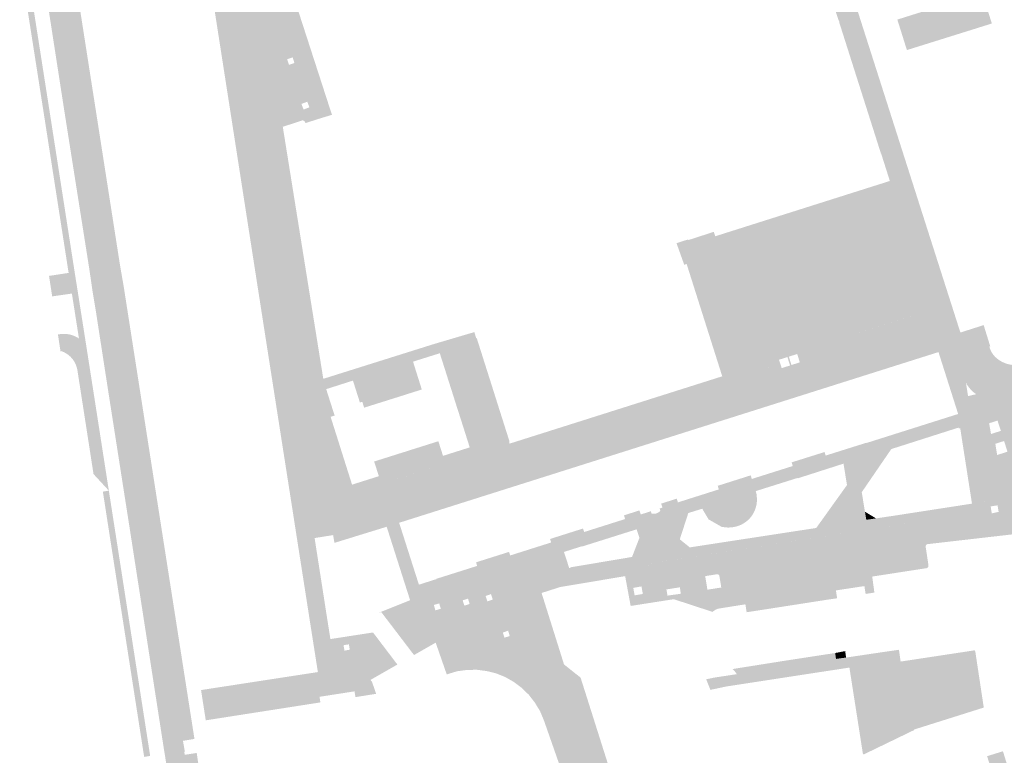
# Model space of a CAD drawing. Header units: inches. Extents: x 83221 to 84763, y 445855 to 447258.
# Tile 34 of 58: x 84102 to 84313, y 445998 to 446156. Entities that reach past the tile are written whole.
import ezdxf

# ---------------------------------------------------------------- set-up
doc = ezdxf.new("R2010")
doc.units = ezdxf.units.IN
doc.header["$MEASUREMENT"] = 0

msp = doc.modelspace()

# ---------------------------------------------------------------- hatches: boundary and pattern name
for points in [[(84270.85, 446184.18), (84290.15, 446122.79), (84290.17, 446122.7), (84290.18, 446122.61), (84290.18, 446122.52), (84290.17, 446122.43), (84290.16, 446122.34), (84290.13, 446122.25), (84290.1, 446122.17), (84290.07, 446122.09), (84290.02, 446122.01), (84289.97, 446121.94), (84289.91, 446121.87), (84289.85, 446121.8), (84289.78, 446121.74), (84289.71, 446121.69), (84289.63, 446121.65), (84289.55, 446121.61), (84288.14, 446121.16), (84286.32, 446126.9), (84286.28, 446126.89), (84277.36, 446154.96), (84277.4, 446154.96), (84277.29, 446155.33), (84277.25, 446155.32), (84276.57, 446157.37), (84275.59, 446160.51), (84276.47, 446160.79), (84276, 446162.24), (84275.13, 446161.96), (84272.15, 446171.47), (84272.89, 446171.71), (84272.39, 446173.15), (84271.69, 446172.93), (84268.62, 446182.74), (84269.31, 446182.95), (84268.97, 446184.09), (84268.26, 446183.87), (84265.37, 446193.12), (84266.19, 446193.38), (84265.84, 446194.51), (84265.01, 446194.25), (84262.21, 446203.19), (84263.01, 446203.44), (84262.56, 446204.89), (84261.75, 446204.64), (84258.87, 446213.85), (84259.66, 446214.1), (84259.3, 446215.23), (84258.51, 446214.98), (84256.97, 446219.85), (84254.62, 446225.92), (84255.23, 446225.93), (84255.83, 446225.87), (84256.42, 446225.77), (84257, 446225.6), (84257.52, 446225.41), (84258.02, 446225.16), (84258.49, 446224.88), (84258.95, 446224.56), (84259.37, 446224.19), (84259.76, 446223.8), (84260.11, 446223.37), (84260.43, 446222.91), (84260.86, 446221.91), (84260.87, 446221.86), (84260.88, 446221.81), (84260.88, 446221.76), (84260.87, 446221.72), (84260.86, 446221.67), (84260.85, 446221.62), (84260.84, 446221.58), (84260.82, 446221.53), (84260.79, 446221.49), (84260.76, 446221.45), (84260.73, 446221.42), (84260.7, 446221.38), (84260.66, 446221.35), (84260.62, 446221.33), (84260.58, 446221.3), (84260.54, 446221.28), (84260.21, 446221.22), (84259.71, 446221.06), (84259.68, 446221.05), (84259.64, 446221.03), (84259.61, 446221.02), (84259.57, 446220.99), (84259.54, 446220.97), (84259.51, 446220.94), (84259.49, 446220.91), (84259.46, 446220.88), (84259.44, 446220.85), (84259.42, 446220.82), (84259.41, 446220.78), (84259.4, 446220.74), (84259.39, 446220.7), (84259.38, 446220.66), (84259.38, 446220.62), (84259.38, 446220.59), (84259.39, 446220.55), (84259.4, 446220.51), (84259.41, 446220.47), (84259.42, 446220.43), (84268.01, 446193.28), (84270.85, 446184.18), (84270.85, 446184.18)], [(84260.86, 446221.91), (84269.97, 446192.88), (84272.27, 446185.67), (84292.43, 446122.54), (84290.44, 446121.9), (84290.15, 446122.79), (84270.85, 446184.18), (84268.01, 446193.28), (84259.42, 446220.43), (84259.41, 446220.47), (84259.4, 446220.51), (84259.39, 446220.55), (84259.38, 446220.59), (84259.38, 446220.62), (84259.38, 446220.66), (84259.39, 446220.7), (84259.4, 446220.74), (84259.41, 446220.78), (84259.42, 446220.82), (84259.44, 446220.85), (84259.46, 446220.88), (84259.49, 446220.91), (84259.51, 446220.94), (84259.54, 446220.97), (84259.57, 446220.99), (84259.61, 446221.02), (84259.64, 446221.03), (84259.68, 446221.05), (84259.71, 446221.06), (84260.21, 446221.22), (84260.54, 446221.28), (84260.58, 446221.3), (84260.62, 446221.33), (84260.66, 446221.35), (84260.7, 446221.38), (84260.73, 446221.42), (84260.76, 446221.45), (84260.79, 446221.49), (84260.82, 446221.53), (84260.84, 446221.58), (84260.85, 446221.62), (84260.86, 446221.67), (84260.87, 446221.72), (84260.88, 446221.76), (84260.88, 446221.81), (84260.87, 446221.86), (84260.86, 446221.91), (84260.86, 446221.91)], [(84158.46, 446116.8), (84158.58, 446116.02), (84160.4, 446104.59), (84161.84, 446095.62), (84164.35, 446079.89), (84167.78, 446058.36), (84167.91, 446057.89), (84168.09, 446057.43), (84168.3, 446056.99), (84168.55, 446056.57), (84168.83, 446056.17), (84169.14, 446055.79), (84169.49, 446055.44), (84169.86, 446055.13), (84170.26, 446054.84), (84170.73, 446054.56), (84171.23, 446054.33), (84171.75, 446054.14), (84172.28, 446054), (84172.82, 446053.92), (84173.37, 446053.88), (84172.45, 446049.49), (84172.38, 446048.84), (84172.22, 446047.1), (84172.2, 446046.85), (84171.76, 446046.71), (84169.63, 446046.07), (84164.29, 446045.18), (84163.42, 446048.45), (84163, 446050), (84162.66, 446051.59), (84161.97, 446055.87), (84161.65, 446057.95), (84161.6, 446058.24), (84163.3, 446058.51), (84158.46, 446089.72), (84157.55, 446095.28), (84155.85, 446095.02), (84153.85, 446107.82), (84155.55, 446108.08), (84152.56, 446127.61), (84150.8, 446127.33), (84150.43, 446129.75), (84152.18, 446130.03), (84149.12, 446149.72), (84147.35, 446149.45), (84146.96, 446151.97), (84148.72, 446152.24), (84145.55, 446172.65), (84143.77, 446172.37), (84142.98, 446177.15), (84142.65, 446179.07), (84142.51, 446179.73), (84148.32, 446184.16), (84148.38, 446181.92), (84149.23, 446176.72), (84150.1, 446171.22), (84151.93, 446159.54), (84153.71, 446159.83), (84153.42, 446161.68), (84153.65, 446161.71), (84154.19, 446161.89), (84158.42, 446132.67), (84158.23, 446132.61), (84157.78, 446132.47), (84155.07, 446150.68), (84153.29, 446150.41), (84156.19, 446131.02), (84158.46, 446116.8), (84158.46, 446116.8)], [(84150.8, 446127.33), (84153.85, 446107.82), (84155.85, 446095.02), (84161.6, 446058.24), (84161.65, 446057.95), (84161.97, 446055.87), (84162.66, 446051.59), (84163, 446050), (84160.46, 446049.59), (84160.22, 446051.11), (84154.28, 446089.12), (84142.33, 446165.94), (84142.36, 446165.94), (84141.1, 446174.04), (84141.07, 446174.28), (84141.02, 446174.5), (84140.95, 446174.73), (84140.87, 446174.94), (84140.76, 446175.15), (84140.64, 446175.35), (84140.49, 446175.53), (84140.34, 446175.7), (84140.17, 446175.86), (84139.98, 446176), (84139.78, 446176.12), (84139.57, 446176.23), (84139.36, 446176.32), (84139.14, 446176.38), (84138.91, 446176.43), (84138.68, 446176.46), (84138.45, 446176.46), (84138.21, 446176.45), (84142.51, 446179.73), (84142.65, 446179.07), (84142.98, 446177.15), (84143.77, 446172.37), (84146.96, 446151.97), (84147.35, 446149.45), (84150.43, 446129.75), (84150.8, 446127.33), (84150.8, 446127.33)], [(84143.77, 446172.37), (84145.55, 446172.65), (84148.72, 446152.24), (84146.96, 446151.97), (84143.77, 446172.37), (84143.77, 446172.37)], [(84114.4, 446160.47), (84123.38, 446102.97), (84119.61, 446102.39), (84118.98, 446106.24), (84118.64, 446106.18), (84113.36, 446139.98), (84109.56, 446164.24), (84109.36, 446164.58), (84106.74, 446166.51), (84106.64, 446167.03), (84106.3, 446169.17), (84112.35, 446170.1), (84112.91, 446167.9), (84112.81, 446167.89), (84113.83, 446163.43), (84113.93, 446162.93), (84114.02, 446162.43), (84114.12, 446161.93), (84114.21, 446161.44), (84114.3, 446160.96), (84114.4, 446160.47), (84114.4, 446160.47)], [(84103.49, 446166.57), (84103.82, 446164.61), (84108.42, 446135.18), (84113.67, 446101.5), (84112.38, 446101.31), (84107.14, 446134.98), (84101.9, 446168.48), (84103.06, 446168.65), (84103.49, 446166.57), (84103.49, 446166.57)], [(84106.74, 446166.51), (84109.36, 446164.58), (84109.56, 446164.24), (84113.36, 446139.98), (84118.64, 446106.18), (84118.52, 446105.82), (84116.64, 446103.21), (84111.52, 446135.63), (84106.74, 446166.51), (84106.74, 446166.51)], [(84160.16, 446146.1), (84162.9, 446137.77), (84162.22, 446137.51), (84162.68, 446136.31), (84163.3, 446136.55), (84166.04, 446134.35), (84163.05, 446133.4), (84163.03, 446133.52), (84163, 446133.62), (84162.95, 446133.71), (84162.89, 446133.79), (84162.81, 446133.85), (84162.73, 446133.91), (84162.63, 446133.95), (84162.54, 446133.97), (84162.43, 446133.97), (84162.36, 446133.96), (84158.62, 446132.74), (84158.53, 446132.71), (84158.42, 446132.67), (84154.19, 446161.89), (84155.09, 446162.18), (84157.07, 446162.84), (84159.76, 446147.29), (84159.17, 446147.1), (84159.55, 446145.89), (84160.16, 446146.1)], [(84159.54, 446163.62), (84168.75, 446135.18), (84166.04, 446134.35), (84163.3, 446136.55), (84163.93, 446136.79), (84163.47, 446137.99), (84162.9, 446137.77), (84160.16, 446146.1), (84160.71, 446146.28), (84160.36, 446147.48), (84159.76, 446147.29), (84157.07, 446162.84), (84159.54, 446163.62)], [(84307.93, 446161.3), (84309.47, 446156.49), (84291.32, 446150.71), (84289.79, 446155.58), (84307.93, 446161.3)], [(84309.13, 446154.46), (84291.84, 446149.05), (84291.32, 446150.71), (84309.47, 446156.49), (84310.02, 446154.75), (84309.13, 446154.46)], [(84153.29, 446150.41), (84155.07, 446150.68), (84157.78, 446132.47), (84160.08, 446118.07), (84160.08, 446118.03), (84160.08, 446117.98), (84160.08, 446117.94), (84160.07, 446117.9), (84160.06, 446117.86), (84160.05, 446117.81), (84160.03, 446117.77), (84160.01, 446117.74), (84159.99, 446117.7), (84159.96, 446117.66), (84159.93, 446117.63), (84159.9, 446117.6), (84159.86, 446117.58), (84159.83, 446117.56), (84159.79, 446117.54), (84159.75, 446117.52), (84159.71, 446117.51), (84159.66, 446117.5), (84158.87, 446117.37), (84158.83, 446117.36), (84158.78, 446117.34), (84158.74, 446117.32), (84158.69, 446117.3), (84158.66, 446117.27), (84158.62, 446117.24), (84158.59, 446117.2), (84158.55, 446117.17), (84158.53, 446117.13), (84158.51, 446117.08), (84158.49, 446117.04), (84158.47, 446116.99), (84158.46, 446116.94), (84158.46, 446116.9), (84158.45, 446116.85), (84158.46, 446116.8), (84156.19, 446131.02), (84153.29, 446150.41), (84153.29, 446150.41)], [(84147.35, 446149.45), (84149.12, 446149.72), (84152.18, 446130.03), (84150.43, 446129.75), (84147.35, 446149.45), (84147.35, 446149.45)], [(84158.35, 446131.86), (84166.9, 446078.62), (84170.3, 446057.42), (84174.82, 446054.63), (84179.27, 446056.05), (84179.43, 446055.55), (84174.47, 446053.97), (84174.29, 446053.94), (84174.11, 446053.92), (84173.92, 446053.9), (84173.74, 446053.89), (84173.56, 446053.88), (84173.37, 446053.88), (84172.82, 446053.92), (84172.28, 446054), (84171.75, 446054.14), (84171.23, 446054.33), (84170.73, 446054.56), (84170.26, 446054.84), (84169.86, 446055.13), (84169.49, 446055.44), (84169.14, 446055.79), (84168.83, 446056.17), (84168.55, 446056.57), (84168.3, 446056.99), (84168.09, 446057.43), (84167.91, 446057.89), (84167.78, 446058.36), (84164.35, 446079.89), (84164.34, 446079.94), (84164.34, 446079.99), (84164.35, 446080.04), (84164.36, 446080.09), (84164.37, 446080.13), (84164.39, 446080.18), (84164.42, 446080.22), (84164.44, 446080.26), (84164.47, 446080.3), (84164.51, 446080.33), (84164.54, 446080.36), (84164.58, 446080.39), (84164.62, 446080.42), (84164.67, 446080.44), (84164.71, 446080.45), (84164.76, 446080.47), (84165.73, 446080.62), (84165.75, 446080.63), (84165.78, 446080.63), (84165.8, 446080.64), (84165.83, 446080.65), (84165.85, 446080.67), (84165.87, 446080.68), (84165.89, 446080.7), (84165.91, 446080.72), (84165.92, 446080.74), (84165.94, 446080.76), (84165.95, 446080.78), (84165.96, 446080.81), (84165.97, 446080.83), (84165.98, 446080.86), (84165.98, 446080.88), (84165.98, 446080.91), (84165.98, 446080.94), (84165.98, 446080.96), (84163.72, 446095.11), (84163.71, 446095.14), (84163.71, 446095.17), (84163.7, 446095.19), (84163.69, 446095.21), (84163.67, 446095.24), (84163.66, 446095.26), (84163.64, 446095.28), (84163.62, 446095.29), (84163.6, 446095.31), (84163.58, 446095.32), (84163.56, 446095.34), (84163.53, 446095.35), (84163.51, 446095.36), (84163.48, 446095.36), (84163.45, 446095.37), (84163.43, 446095.37), (84163.4, 446095.37), (84163.38, 446095.36), (84162.41, 446095.21), (84162.36, 446095.21), (84162.31, 446095.21), (84162.26, 446095.21), (84162.22, 446095.22), (84162.17, 446095.24), (84162.13, 446095.26), (84162.08, 446095.28), (84162.04, 446095.31), (84162, 446095.34), (84161.97, 446095.37), (84161.94, 446095.41), (84161.91, 446095.45), (84161.88, 446095.49), (84161.86, 446095.53), (84161.85, 446095.58), (84161.84, 446095.62), (84160.4, 446104.59), (84162.18, 446104.88), (84160.52, 446115.32), (84160.51, 446115.36), (84160.5, 446115.4), (84160.48, 446115.44), (84160.46, 446115.48), (84160.44, 446115.52), (84160.41, 446115.55), (84160.38, 446115.59), (84160.35, 446115.62), (84160.32, 446115.64), (84160.28, 446115.67), (84160.24, 446115.69), (84160.2, 446115.71), (84160.16, 446115.72), (84160.12, 446115.73), (84160.08, 446115.74), (84160.03, 446115.74), (84159.99, 446115.74), (84159.95, 446115.73), (84159.15, 446115.61), (84159.11, 446115.6), (84159.06, 446115.61), (84159.01, 446115.61), (84158.96, 446115.62), (84158.92, 446115.64), (84158.87, 446115.65), (84158.83, 446115.68), (84158.79, 446115.7), (84158.75, 446115.73), (84158.72, 446115.77), (84158.68, 446115.8), (84158.66, 446115.84), (84158.63, 446115.89), (84158.61, 446115.93), (84158.59, 446115.98), (84158.58, 446116.02), (84158.46, 446116.8), (84158.45, 446116.85), (84158.46, 446116.9), (84158.46, 446116.94), (84158.47, 446116.99), (84158.49, 446117.04), (84158.51, 446117.08), (84158.53, 446117.13), (84158.55, 446117.17), (84158.59, 446117.2), (84158.62, 446117.24), (84158.66, 446117.27), (84158.69, 446117.3), (84158.74, 446117.32), (84158.78, 446117.34), (84158.83, 446117.36), (84158.87, 446117.37), (84159.66, 446117.5), (84159.71, 446117.51), (84159.75, 446117.52), (84159.79, 446117.54), (84159.83, 446117.56), (84159.86, 446117.58), (84159.9, 446117.6), (84159.93, 446117.63), (84159.96, 446117.66), (84159.99, 446117.7), (84160.01, 446117.74), (84160.03, 446117.77), (84160.05, 446117.81), (84160.06, 446117.86), (84160.07, 446117.9), (84160.08, 446117.94), (84160.08, 446117.98), (84160.08, 446118.03), (84160.08, 446118.07), (84157.78, 446132.47), (84158.23, 446132.61), (84158.35, 446131.86), (84158.35, 446131.86)], [(84150.8, 446127.33), (84152.56, 446127.61), (84155.55, 446108.08), (84153.85, 446107.82), (84150.8, 446127.33), (84150.8, 446127.33)], [(84290.44, 446121.9), (84294.63, 446108.97), (84294.94, 446108.02), (84294.91, 446108.1), (84294.87, 446108.18), (84294.82, 446108.26), (84294.77, 446108.33), (84294.71, 446108.39), (84294.64, 446108.45), (84294.57, 446108.51), (84294.5, 446108.56), (84294.42, 446108.6), (84294.34, 446108.64), (84294.26, 446108.66), (84294.17, 446108.69), (84294.09, 446108.7), (84294, 446108.71), (84293.91, 446108.7), (84293.82, 446108.69), (84293.73, 446108.68), (84293.65, 446108.65), (84292.22, 446108.19), (84288.19, 446121.01), (84288.14, 446121.16), (84289.55, 446121.61), (84289.63, 446121.65), (84289.71, 446121.69), (84289.78, 446121.74), (84289.85, 446121.8), (84289.91, 446121.87), (84289.97, 446121.94), (84290.02, 446122.01), (84290.07, 446122.09), (84290.1, 446122.17), (84290.13, 446122.25), (84290.16, 446122.34), (84290.17, 446122.43), (84290.18, 446122.52), (84290.18, 446122.61), (84290.17, 446122.7), (84290.15, 446122.79), (84290.44, 446121.9), (84290.44, 446121.9)], [(84292.22, 446108.19), (84296.64, 446094.62), (84296.43, 446094.32), (84296.2, 446094.02), (84295.96, 446093.75), (84295.7, 446093.49), (84295.42, 446093.25), (84295.13, 446093.02), (84294.82, 446092.82), (84294.5, 446092.63), (84294.17, 446092.46), (84293.83, 446092.32), (84293.48, 446092.2), (84269.33, 446084.57), (84269, 446085.61), (84261.04, 446083.09), (84261.5, 446081.62), (84252.43, 446078.76), (84252.31, 446079.15), (84244.68, 446103.23), (84244.16, 446103.07), (84242.52, 446107.68), (84242.81, 446107.77), (84243.88, 446108.12), (84245, 446108.48), (84245.04, 446108.34), (84250.5, 446110.11), (84250.81, 446109.16), (84288.19, 446121.01), (84292.22, 446108.19)], [(84292.43, 446122.54), (84296.56, 446109.6), (84294.63, 446108.97), (84290.44, 446121.9), (84292.43, 446122.54), (84292.43, 446122.54)], [(84160.52, 446115.32), (84162.18, 446104.88), (84160.4, 446104.59), (84158.58, 446116.02), (84158.59, 446115.98), (84158.61, 446115.93), (84158.63, 446115.89), (84158.66, 446115.84), (84158.68, 446115.8), (84158.72, 446115.77), (84158.75, 446115.73), (84158.79, 446115.7), (84158.83, 446115.68), (84158.87, 446115.65), (84158.92, 446115.64), (84158.96, 446115.62), (84159.01, 446115.61), (84159.06, 446115.61), (84159.11, 446115.6), (84159.15, 446115.61), (84159.95, 446115.73), (84159.99, 446115.74), (84160.03, 446115.74), (84160.08, 446115.74), (84160.12, 446115.73), (84160.16, 446115.72), (84160.2, 446115.71), (84160.24, 446115.69), (84160.28, 446115.67), (84160.32, 446115.64), (84160.35, 446115.62), (84160.38, 446115.59), (84160.41, 446115.55), (84160.44, 446115.52), (84160.46, 446115.48), (84160.48, 446115.44), (84160.5, 446115.4), (84160.51, 446115.36), (84160.52, 446115.32), (84160.52, 446115.32)], [(84294.94, 446108.02), (84297.74, 446099.37), (84297.88, 446098.8), (84297.96, 446098.22), (84297.99, 446097.64), (84297.96, 446097.06), (84297.88, 446096.48), (84297.74, 446095.92), (84297.55, 446095.37), (84297.31, 446094.84), (84296.64, 446094.62), (84292.27, 446108.03), (84292.22, 446108.19), (84293.65, 446108.65), (84293.73, 446108.68), (84293.82, 446108.69), (84293.91, 446108.7), (84294, 446108.71), (84294.09, 446108.7), (84294.17, 446108.69), (84294.26, 446108.66), (84294.34, 446108.64), (84294.42, 446108.6), (84294.5, 446108.56), (84294.57, 446108.51), (84294.64, 446108.45), (84294.71, 446108.39), (84294.77, 446108.33), (84294.82, 446108.26), (84294.87, 446108.18), (84294.91, 446108.1), (84294.94, 446108.02), (84294.94, 446108.02)], [(84296.56, 446109.6), (84299.65, 446099.93), (84297.74, 446099.37), (84294.94, 446108.02), (84294.63, 446108.97), (84296.56, 446109.6), (84296.56, 446109.6)], [(84118.98, 446106.24), (84119.61, 446102.39), (84116.84, 446101.96), (84116.64, 446103.21), (84118.52, 446105.82), (84118.64, 446106.18), (84118.98, 446106.24), (84118.98, 446106.24)], [(84123.38, 446102.97), (84124.15, 446098.53), (84117.47, 446097.56), (84116.84, 446101.96), (84119.61, 446102.39), (84123.38, 446102.97), (84123.38, 446102.97)], [(84113.67, 446101.5), (84114.37, 446097.08), (84113.08, 446096.89), (84108.86, 446096.28), (84108.19, 446100.67), (84110.61, 446101.04), (84112.38, 446101.31), (84113.67, 446101.5), (84113.67, 446101.5)], [(84299.65, 446099.93), (84303.29, 446088.54), (84299.83, 446087.44), (84298.08, 446086.88), (84297.6, 446089.24), (84296.84, 446092.93), (84296.66, 446093.83), (84296.87, 446094.11), (84297.06, 446094.4), (84297.23, 446094.69), (84297.26, 446094.74), (84297.28, 446094.79), (84297.31, 446094.84), (84297.55, 446095.37), (84297.74, 446095.92), (84297.88, 446096.48), (84297.96, 446097.06), (84297.99, 446097.64), (84297.96, 446098.22), (84297.88, 446098.8), (84297.74, 446099.37), (84299.65, 446099.93), (84299.65, 446099.93)], [(84127.29, 446078.44), (84132.17, 446047.17), (84139.32, 446001.47), (84136.85, 446001.07), (84137.27, 445998.75), (84137.13, 445998.73), (84135.75, 445998.52), (84135.24, 446001.66), (84134.96, 446001.61), (84127.92, 446046.3), (84123.62, 446074.1), (84120.99, 446091.15), (84118.26, 446092.8), (84117.47, 446097.56), (84124.15, 446098.53), (84127.29, 446078.44), (84127.29, 446078.44)], [(84114.37, 446097.08), (84115.9, 446087.34), (84115.9, 446087.28), (84115.89, 446087.23), (84115.88, 446087.18), (84115.86, 446087.13), (84115.84, 446087.08), (84115.82, 446087.04), (84115.8, 446087), (84115.77, 446086.96), (84115.74, 446086.92), (84115.7, 446086.89), (84115.67, 446086.86), (84115.63, 446086.84), (84115.59, 446086.81), (84115.55, 446086.8), (84115.5, 446086.79), (84115.46, 446086.78), (84115.42, 446086.78), (84115.38, 446086.78), (84115.34, 446086.78), (84115.29, 446086.79), (84115.25, 446086.8), (84115.21, 446086.81), (84115.18, 446086.83), (84115.14, 446086.85), (84115.1, 446086.87), (84115.07, 446086.9), (84115.04, 446086.93), (84114.97, 446086.99), (84114.89, 446087.05), (84114.82, 446087.1), (84114.74, 446087.16), (84114.66, 446087.22), (84114.59, 446087.27), (84113.08, 446096.89), (84114.37, 446097.08), (84114.37, 446097.08)], [(84163.72, 446095.11), (84165.98, 446080.96), (84165.98, 446080.94), (84165.98, 446080.91), (84165.98, 446080.88), (84165.98, 446080.86), (84165.97, 446080.83), (84165.96, 446080.81), (84165.95, 446080.78), (84165.94, 446080.76), (84165.92, 446080.74), (84165.91, 446080.72), (84165.89, 446080.7), (84165.87, 446080.68), (84165.85, 446080.67), (84165.83, 446080.65), (84165.8, 446080.64), (84165.78, 446080.63), (84165.75, 446080.63), (84165.73, 446080.62), (84164.76, 446080.47), (84164.71, 446080.45), (84164.67, 446080.44), (84164.62, 446080.42), (84164.58, 446080.39), (84164.54, 446080.36), (84164.51, 446080.33), (84164.47, 446080.3), (84164.44, 446080.26), (84164.42, 446080.22), (84164.39, 446080.18), (84164.37, 446080.13), (84164.36, 446080.09), (84164.35, 446080.04), (84164.34, 446079.99), (84164.34, 446079.94), (84164.35, 446079.89), (84161.84, 446095.62), (84161.85, 446095.58), (84161.86, 446095.53), (84161.88, 446095.49), (84161.91, 446095.45), (84161.94, 446095.41), (84161.97, 446095.37), (84162, 446095.34), (84162.04, 446095.31), (84162.08, 446095.28), (84162.13, 446095.26), (84162.17, 446095.24), (84162.22, 446095.22), (84162.26, 446095.21), (84162.31, 446095.21), (84162.36, 446095.21), (84162.41, 446095.21), (84163.38, 446095.36), (84163.4, 446095.37), (84163.43, 446095.37), (84163.45, 446095.37), (84163.48, 446095.36), (84163.51, 446095.36), (84163.53, 446095.35), (84163.56, 446095.34), (84163.58, 446095.32), (84163.6, 446095.31), (84163.62, 446095.29), (84163.64, 446095.28), (84163.66, 446095.26), (84163.67, 446095.24), (84163.69, 446095.21), (84163.7, 446095.19), (84163.71, 446095.17), (84163.71, 446095.14), (84163.72, 446095.11), (84163.72, 446095.11)], [(84155.85, 446095.02), (84157.55, 446095.28), (84158.46, 446089.72), (84163.3, 446058.51), (84161.6, 446058.24), (84155.85, 446095.02), (84155.85, 446095.02)], [(84298.08, 446086.88), (84184.8, 446050.85), (84172.2, 446046.85), (84172.22, 446047.1), (84172.38, 446048.84), (84172.45, 446049.49), (84173.37, 446053.88), (84173.56, 446053.88), (84173.74, 446053.89), (84173.92, 446053.9), (84174.11, 446053.92), (84174.29, 446053.94), (84174.47, 446053.97), (84179.43, 446055.55), (84193.21, 446059.94), (84198.23, 446061.47), (84206.91, 446064.38), (84219.1, 446068.23), (84227.52, 446070.89), (84252.43, 446078.76), (84261.5, 446081.62), (84263.74, 446080.17), (84270.08, 446082.18), (84269.46, 446084.14), (84293.57, 446091.75), (84294.02, 446091.9), (84294.45, 446092.08), (84294.87, 446092.3), (84295.28, 446092.55), (84295.66, 446092.83), (84296.02, 446093.14), (84296.35, 446093.47), (84296.66, 446093.83), (84296.84, 446092.93), (84297.6, 446089.24), (84298.08, 446086.88), (84298.08, 446086.88)], [(84293.57, 446091.75), (84269.46, 446084.14), (84269.33, 446084.57), (84293.49, 446092.2), (84293.97, 446092.37), (84294.42, 446092.59), (84294.86, 446092.84), (84295.28, 446093.13), (84295.67, 446093.46), (84296.02, 446093.82), (84296.35, 446094.21), (84296.64, 446094.62), (84297.31, 446094.84), (84297.28, 446094.79), (84297.26, 446094.74), (84297.23, 446094.69), (84297.06, 446094.4), (84296.87, 446094.11), (84296.66, 446093.83), (84296.35, 446093.47), (84296.02, 446093.14), (84295.66, 446092.83), (84295.28, 446092.55), (84294.87, 446092.3), (84294.45, 446092.08), (84294.02, 446091.9), (84293.57, 446091.75), (84293.57, 446091.75)], [(84123.62, 446074.1), (84127.92, 446046.3), (84134.96, 446001.61), (84132.82, 445999.03), (84125.59, 446045.71), (84120.73, 446076.81), (84118.26, 446092.8), (84120.99, 446091.15), (84123.62, 446074.1), (84123.62, 446074.1)], [(84309.49, 446085.51), (84302.7, 446083.32), (84302.51, 446083.26), (84302.19, 446084.23), (84300.14, 446086.44), (84299.83, 446087.44), (84303.29, 446088.54), (84308.07, 446090.06), (84308.27, 446090.13), (84309.68, 446085.58), (84309.49, 446085.51), (84309.49, 446085.51)], [(84117.83, 446074.99), (84120.99, 446054.66), (84117.71, 446058.22), (84114.26, 446080.48), (84114.16, 446080.96), (84114.01, 446081.43), (84113.82, 446081.88), (84113.59, 446082.31), (84113.32, 446082.72), (84113.01, 446083.1), (84112.7, 446083.42), (84112.36, 446083.71), (84112, 446083.97), (84111.62, 446084.2), (84111.22, 446084.4), (84110.81, 446084.56), (84110.64, 446084.52), (84110.09, 446088.14), (84110.88, 446088.22), (84111.33, 446088.25), (84111.79, 446088.23), (84112.24, 446088.18), (84112.69, 446088.1), (84113.12, 446087.98), (84113.63, 446087.79), (84114.12, 446087.55), (84114.59, 446087.27), (84114.66, 446087.22), (84114.74, 446087.16), (84114.82, 446087.1), (84114.89, 446087.05), (84114.97, 446086.99), (84115.04, 446086.93), (84115.07, 446086.9), (84115.1, 446086.87), (84115.14, 446086.85), (84115.18, 446086.83), (84115.21, 446086.81), (84115.25, 446086.8), (84115.29, 446086.79), (84115.34, 446086.78), (84115.38, 446086.78), (84115.42, 446086.78), (84115.46, 446086.78), (84115.5, 446086.79), (84115.55, 446086.8), (84115.59, 446086.81), (84115.63, 446086.84), (84115.67, 446086.86), (84115.7, 446086.89), (84115.74, 446086.92), (84115.77, 446086.96), (84115.8, 446087), (84115.82, 446087.04), (84115.84, 446087.08), (84115.86, 446087.13), (84115.88, 446087.18), (84115.89, 446087.23), (84115.9, 446087.28), (84115.9, 446087.34), (84117.83, 446074.99), (84117.83, 446074.99)], [(84191.57, 446065.14), (84192.53, 446062.12), (84198.25, 446063.93), (84197.29, 446066.96), (84196.4, 446069.77), (84195.49, 446072.6), (84194.6, 446075.42), (84193.7, 446078.25), (84192.79, 446081.12), (84191.84, 446084.1), (84186.11, 446082.3), (84187.06, 446079.28), (84187.95, 446076.45), (84187.99, 446076.33), (84185.38, 446075.51), (84182.55, 446074.61), (84181.3, 446074.22), (84178.71, 446082.34), (84190.51, 446086.05), (84199.23, 446088.63), (84199.65, 446087.29), (84199.75, 446087.33), (84200.58, 446084.73), (84201.47, 446081.9), (84202.37, 446079.08), (84203.26, 446076.26), (84204.15, 446073.44), (84205.05, 446070.61), (84205.94, 446067.8), (84206.77, 446065.19), (84206.66, 446065.16), (84206.79, 446064.74), (84198.07, 446061.96), (84193.05, 446060.45), (84186.37, 446058.32), (84184.84, 446063.13), (84186.08, 446063.53), (84188.91, 446064.42), (84191.53, 446065.25), (84191.57, 446065.14)], [(84302.7, 446083.32), (84303.99, 446079.15), (84304.02, 446079), (84304.06, 446078.85), (84304.11, 446078.71), (84304.16, 446078.56), (84304.21, 446078.42), (84304.26, 446078.28), (84303.98, 446078.19), (84304.5, 446074.81), (84302.12, 446074.24), (84301.83, 446074.17), (84298.6, 446084.35), (84298.08, 446086.88), (84299.83, 446087.44), (84300.14, 446086.44), (84302.19, 446084.23), (84302.51, 446083.26), (84302.7, 446083.32), (84302.7, 446083.32)], [(84298.6, 446084.35), (84183.13, 446047.78), (84183.18, 446047.65), (84180.47, 446046.93), (84174.34, 446045.04), (84171.96, 446044.3), (84172.2, 446046.85), (84184.8, 446050.85), (84298.08, 446086.88), (84298.6, 446084.35), (84298.6, 446084.35)], [(84264.46, 446082.71), (84264.72, 446081.89), (84262.62, 446080.9), (84261.5, 446081.62), (84261.04, 446083.09), (84269, 446085.61), (84269.33, 446084.57), (84269.46, 446084.14), (84268.44, 446083.65), (84268.35, 446083.94), (84266.56, 446083.37), (84266.73, 446082.84), (84266.44, 446082.7), (84266.25, 446083.28), (84264.46, 446082.71)], [(84316.3, 446068.79), (84319.76, 446057.8), (84319.9, 446057.29), (84320.06, 446056.78), (84320.26, 446056.29), (84320.49, 446055.82), (84320.75, 446055.35), (84321.04, 446054.91), (84316.21, 446053.95), (84316.2, 446054.04), (84316.18, 446054.12), (84316.17, 446054.21), (84316.15, 446054.29), (84316.12, 446054.38), (84316.1, 446054.46), (84313.59, 446062.32), (84313.37, 446063.01), (84312.64, 446065.3), (84311.95, 446067.47), (84311.24, 446069.68), (84310.13, 446073.16), (84309.93, 446073.41), (84309.71, 446073.65), (84309.48, 446073.87), (84309.22, 446074.07), (84308.95, 446074.25), (84308.66, 446074.4), (84308.37, 446074.53), (84308.06, 446074.63), (84307.82, 446074.72), (84307.58, 446074.83), (84307.34, 446074.94), (84307.11, 446075.06), (84306.88, 446075.19), (84306.66, 446075.33), (84306.42, 446075.5), (84306.19, 446075.68), (84305.97, 446075.87), (84305.53, 446076.29), (84305.13, 446076.76), (84304.78, 446077.26), (84304.48, 446077.79), (84304.44, 446077.87), (84304.41, 446077.95), (84304.37, 446078.03), (84304.33, 446078.11), (84304.3, 446078.19), (84304.26, 446078.28), (84304.21, 446078.42), (84304.16, 446078.56), (84304.11, 446078.71), (84304.06, 446078.85), (84304.02, 446079), (84303.99, 446079.15), (84302.7, 446083.32), (84309.49, 446085.51), (84309.62, 446085.09), (84309.78, 446084.69), (84309.98, 446084.3), (84310.22, 446083.93), (84310.48, 446083.59), (84310.77, 446083.29), (84311.08, 446083), (84311.42, 446082.75), (84311.88, 446082.44), (84312.38, 446082.18), (84312.89, 446081.96), (84313.42, 446081.79), (84313.97, 446081.66), (84314.52, 446081.58), (84315.09, 446081.56), (84315.65, 446081.58), (84316.21, 446081.65), (84316.76, 446081.78), (84318.76, 446076.04), (84318.62, 446075.96), (84318.49, 446075.89), (84318.36, 446075.8), (84318.25, 446075.73), (84318.15, 446075.66), (84318.05, 446075.58), (84317.68, 446075.26), (84317.35, 446074.92), (84317.04, 446074.54), (84316.76, 446074.15), (84316.52, 446073.73), (84316.31, 446073.3), (84316.14, 446072.84), (84316, 446072.35), (84315.91, 446071.84), (84315.86, 446071.32), (84315.86, 446070.8), (84315.9, 446070.29), (84315.99, 446069.78), (84316.12, 446069.28), (84316.3, 446068.79), (84316.3, 446068.79)], [(84270.08, 446082.18), (84263.74, 446080.17), (84262.62, 446080.9), (84264.72, 446081.89), (84265.03, 446080.92), (84266.82, 446081.48), (84266.44, 446082.7), (84266.73, 446082.84), (84267.13, 446081.58), (84268.92, 446082.15), (84268.44, 446083.65), (84269.46, 446084.14), (84270.08, 446082.18)], [(84184.84, 446063.13), (84186.37, 446058.32), (84179.27, 446056.05), (84174.82, 446054.63), (84170.3, 446057.42), (84166.9, 446078.62), (84178.71, 446082.34), (84181.3, 446074.22), (84179.72, 446073.72), (84176.88, 446072.83), (84175.65, 446072.44), (84175.25, 446073.7), (84174.74, 446073.54), (84174.2, 446075.23), (84173.25, 446078.24), (84167.52, 446076.41), (84168.48, 446073.4), (84169.33, 446070.75), (84168.47, 446070.49), (84168.53, 446070.29), (84169.42, 446067.47), (84170.32, 446064.63), (84171.21, 446061.79), (84172.11, 446058.95), (84173.06, 446055.95), (84178.79, 446057.76), (84177.83, 446060.79), (84177.79, 446060.91), (84180.43, 446061.74), (84183.26, 446062.64), (84184.84, 446063.13)], [(84252.43, 446078.76), (84227.52, 446070.89), (84219.1, 446068.23), (84218.98, 446068.6), (84252.31, 446079.16), (84252.43, 446078.76), (84252.43, 446078.76)], [(84304.48, 446077.79), (84304.93, 446074.91), (84304.5, 446074.81), (84303.98, 446078.19), (84304.26, 446078.28), (84304.3, 446078.19), (84304.33, 446078.11), (84304.37, 446078.03), (84304.41, 446077.95), (84304.44, 446077.87), (84304.48, 446077.79), (84304.48, 446077.79)], [(84310.77, 446064.7), (84311.16, 446062.3), (84313.37, 446063.01), (84313.59, 446062.32), (84316.1, 446054.46), (84316.12, 446054.38), (84316.15, 446054.29), (84316.17, 446054.21), (84316.18, 446054.12), (84316.2, 446054.04), (84316.21, 446053.95), (84305.77, 446051.88), (84303.25, 446068.05), (84303.43, 446068.08), (84303.06, 446070.31), (84302.81, 446071.09), (84301.83, 446074.17), (84302.12, 446074.24), (84304.5, 446074.81), (84307.96, 446052.54), (84308.38, 446052.6), (84304.93, 446074.91), (84306.66, 446075.33), (84306.88, 446075.19), (84307.11, 446075.06), (84307.34, 446074.94), (84307.58, 446074.83), (84307.82, 446074.72), (84308.06, 446074.63), (84308.37, 446074.53), (84308.66, 446074.4), (84308.95, 446074.25), (84309.22, 446074.07), (84309.48, 446073.87), (84309.71, 446073.65), (84309.93, 446073.41), (84310.13, 446073.16), (84311.24, 446069.68), (84309.44, 446069.1), (84309.85, 446066.8), (84311.95, 446067.47), (84312.64, 446065.3), (84310.77, 446064.7), (84310.77, 446064.7)], [(84304.93, 446074.91), (84308.38, 446052.6), (84307.96, 446052.54), (84304.5, 446074.81), (84304.93, 446074.91), (84304.93, 446074.91)], [(84302.57, 446068.07), (84288.49, 446063.57), (84282.17, 446054.33), (84282.11, 446054.34), (84280.54, 446064.1), (84283.2, 446064.93), (84283.21, 446064.88), (84302.15, 446070.88), (84302.57, 446068.07), (84302.57, 446068.07)], [(84302.81, 446071.09), (84303.06, 446070.31), (84303.43, 446068.08), (84303.25, 446068.05), (84302.95, 446068), (84302.92, 446068.15), (84302.57, 446068.07), (84302.15, 446070.88), (84302.81, 446071.09), (84302.81, 446071.09)], [(84219.1, 446068.23), (84206.91, 446064.38), (84206.79, 446064.74), (84212.2, 446066.45), (84218.98, 446068.6), (84219.1, 446068.23), (84219.1, 446068.23)], [(84206.91, 446064.38), (84198.23, 446061.47), (84198.07, 446061.96), (84206.79, 446064.74), (84206.91, 446064.38), (84206.91, 446064.38)], [(84279.01, 446055.86), (84278.27, 446060.45), (84268.49, 446057.31), (84268.45, 446057.39), (84262.51, 446055.52), (84262.49, 446055.59), (84261.68, 446058.13), (84267.4, 446059.94), (84267.16, 446060.72), (84274.21, 446062.94), (84274.45, 446062.18), (84280.54, 446064.1), (84282.11, 446054.34), (84282.17, 446054.33), (84282.86, 446050.15), (84283.14, 446048.42), (84280.38, 446047.91), (84279.01, 446055.86), (84279.01, 446055.86)], [(84198.23, 446061.47), (84193.21, 446059.94), (84193.05, 446060.45), (84198.07, 446061.96), (84198.23, 446061.47), (84198.23, 446061.47)], [(84193.21, 446059.94), (84179.43, 446055.55), (84179.27, 446056.05), (84193.05, 446060.45), (84193.21, 446059.94), (84193.21, 446059.94)], [(84259.71, 446053.26), (84259.73, 446052.72), (84259.71, 446052.18), (84259.64, 446051.65), (84259.51, 446051.12), (84259.34, 446050.61), (84259.13, 446050.11), (84258.87, 446049.64), (84258.57, 446049.19), (84258.23, 446048.77), (84257.85, 446048.38), (84257.44, 446048.03), (84257, 446047.72), (84256.47, 446047.42), (84255.92, 446047.18), (84255.35, 446046.99), (84254.76, 446046.86), (84254.16, 446046.78), (84253.56, 446046.76), (84252.96, 446046.8), (84252.37, 446046.89), (84252.34, 446046.82), (84249.38, 446048.51), (84248.02, 446050.8), (84247.98, 446050.78), (84245.04, 446049.87), (84243.22, 446044.24), (84245.35, 446042.51), (84242.38, 446041.97), (84242.11, 446042.82), (84240.09, 446049.15), (84239.5, 446051.03), (84239.23, 446051.89), (84240.91, 446052.42), (84242.56, 446052.95), (84242.81, 446052.15), (84251.58, 446054.93), (84251.34, 446055.7), (84258.4, 446057.94), (84258.64, 446057.17), (84261.68, 446058.13), (84262.49, 446055.59), (84262.51, 446055.52), (84260.6, 446054.92), (84259.48, 446054.56), (84259.54, 446054.35), (84259.6, 446054.14), (84259.64, 446053.92), (84259.68, 446053.7), (84259.7, 446053.48), (84259.71, 446053.26), (84259.71, 446053.26)], [(84279.01, 446055.86), (84280.38, 446047.91), (84272.43, 446046.67), (84279.01, 446055.86), (84279.01, 446055.86)], [(84122.43, 446045.43), (84129.84, 445997.83), (84128.55, 445997.63), (84121.14, 446045.23), (84119.71, 446054.46), (84120.99, 446054.66), (84122.43, 446045.43), (84122.43, 446045.43)], [(84309.86, 446049.77), (84301.39, 446049.11), (84237.03, 446039.1), (84236.9, 446039.05), (84236.78, 446038.95), (84236.68, 446038.83), (84236.62, 446038.68), (84236.61, 446038.53), (84236.51, 446039.21), (84237.02, 446039.29), (84238.09, 446039.45), (84237.26, 446042.06), (84242.11, 446042.82), (84242.38, 446041.97), (84245.35, 446042.51), (84272.32, 446046.65), (84272.43, 446046.67), (84280.38, 446047.91), (84283.14, 446048.42), (84285.22, 446048.72), (84289.24, 446049.32), (84305.77, 446051.88), (84315.36, 446053.78), (84315.49, 446053.12), (84314.39, 446052.95), (84314.63, 446051.54), (84314.81, 446051.7), (84314.97, 446051.87), (84315.12, 446052.06), (84315.26, 446052.25), (84315.37, 446052.46), (84315.47, 446052.68), (84315.54, 446052.88), (84315.73, 446051.92), (84315.66, 446051.81), (84315.5, 446051.62), (84315.33, 446051.43), (84315.14, 446051.26), (84314.94, 446051.11), (84314.72, 446050.98), (84314.5, 446050.86), (84314.27, 446050.76), (84314.03, 446050.69), (84313.78, 446050.63), (84311.48, 446050.12), (84311.25, 446051.52), (84309.77, 446051.28), (84310.01, 446049.8), (84309.86, 446049.77)], [(84295.85, 446042.66), (84295.71, 446043.61), (84282.41, 446041.63), (84281.75, 446041.49), (84251.15, 446036.75), (84249.64, 446036.51), (84248.66, 446036.36), (84237.74, 446034.66), (84237.69, 446034.65), (84237.64, 446034.65), (84237.6, 446034.65), (84237.55, 446034.65), (84237.5, 446034.66), (84237.46, 446034.68), (84237.42, 446034.69), (84237.37, 446034.71), (84237.34, 446034.74), (84237.3, 446034.77), (84237.26, 446034.8), (84237.23, 446034.83), (84237.2, 446034.87), (84237.18, 446034.91), (84237.16, 446034.95), (84237.14, 446035), (84237.13, 446035.04), (84237.12, 446035.09), (84236.61, 446038.48), (84236.61, 446038.53), (84236.61, 446038.58), (84236.62, 446038.63), (84236.63, 446038.68), (84236.64, 446038.73), (84236.66, 446038.78), (84236.69, 446038.83), (84236.71, 446038.87), (84236.75, 446038.91), (84236.78, 446038.95), (84236.82, 446038.98), (84236.86, 446039.02), (84236.91, 446039.04), (84236.95, 446039.07), (84237, 446039.08), (84237.05, 446039.1), (84301.39, 446049.11), (84309.86, 446049.77), (84310.01, 446049.8), (84311.48, 446050.12), (84313.78, 446050.63), (84314.03, 446050.69), (84314.27, 446050.76), (84314.5, 446050.86), (84314.72, 446050.98), (84314.94, 446051.11), (84315.14, 446051.26), (84315.33, 446051.43), (84315.5, 446051.62), (84315.66, 446051.81), (84315.8, 446052.03), (84315.92, 446052.24), (84316.02, 446052.47), (84316.1, 446052.71), (84316.17, 446052.95), (84316.21, 446053.2), (84316.23, 446053.45), (84316.23, 446053.7), (84316.21, 446053.95), (84321.04, 446054.91), (84321.48, 446054.34), (84321.97, 446053.8), (84322.5, 446053.31), (84323.07, 446052.87), (84323.76, 446052.43), (84324.49, 446052.06), (84325.25, 446051.77), (84325.27, 446051.27), (84325.52, 446046.79), (84323, 446046.41), (84318.28, 446045.74), (84296.29, 446043.21), (84296.24, 446043.2), (84296.2, 446043.19), (84296.16, 446043.18), (84296.12, 446043.16), (84296.09, 446043.14), (84296.05, 446043.11), (84296.02, 446043.09), (84295.99, 446043.06), (84295.96, 446043.02), (84295.93, 446042.99), (84295.91, 446042.95), (84295.89, 446042.91), (84295.88, 446042.87), (84295.86, 446042.83), (84295.86, 446042.79), (84295.85, 446042.75), (84295.85, 446042.71), (84295.85, 446042.66), (84295.85, 446042.66)], [(84163, 446050), (84163.42, 446048.45), (84160.68, 446048.14), (84160.46, 446049.59), (84163, 446050), (84163, 446050)], [(84234.13, 446045.93), (84233.98, 446046.38), (84222.22, 446042.67), (84222.19, 446042.73), (84218.42, 446041.53), (84203.43, 446036.78), (84191.3, 446034.88), (84187.62, 446033.74), (84187.44, 446034.28), (84184.64, 446033.84), (84180.47, 446046.93), (84183.18, 446047.65), (84187.37, 446034.52), (84191.11, 446035.71), (84191.09, 446035.77), (84199.84, 446038.54), (84199.6, 446039.31), (84206.66, 446041.54), (84206.91, 446040.78), (84215.68, 446043.56), (84215.44, 446044.31), (84222.5, 446046.55), (84222.74, 446045.8), (84231.51, 446048.58), (84231.26, 446049.37), (84234.58, 446050.43), (84234.85, 446049.56), (84235.47, 446047.68), (84237.26, 446042.06), (84233.38, 446041.45), (84234.58, 446044.56), (84234.13, 446045.93), (84234.13, 446045.93)], [(84239.5, 446051.03), (84240.09, 446049.15), (84242.11, 446042.82), (84237.26, 446042.06), (84235.47, 446047.68), (84234.85, 446049.56), (84237.01, 446050.24), (84237.18, 446049.74), (84237.76, 446049.71), (84238.19, 446049.78), (84238.63, 446049.98), (84239.06, 446050.34), (84238.9, 446050.84), (84239.5, 446051.03), (84239.5, 446051.03)], [(84282.86, 446050.15), (84285.22, 446048.72), (84283.14, 446048.42), (84282.86, 446050.15), (84282.86, 446050.15)], [(84165.04, 446044.51), (84167.42, 446029.25), (84163.72, 446028.7), (84160.68, 446048.14), (84163.42, 446048.45), (84164.29, 446045.18), (84164.18, 446045.17), (84164.31, 446044.39), (84165.04, 446044.51), (84165.04, 446044.51)], [(84169.63, 446046.07), (84169.76, 446045.26), (84169.01, 446045.14), (84165.04, 446044.51), (84164.31, 446044.39), (84164.18, 446045.17), (84164.29, 446045.18), (84169.63, 446046.07), (84169.63, 446046.07)], [(84172.2, 446046.85), (84171.96, 446044.3), (84169.28, 446043.48), (84169.01, 446045.14), (84169.76, 446045.26), (84169.63, 446046.07), (84171.76, 446046.71), (84172.2, 446046.85), (84172.2, 446046.85)], [(84296.23, 446040.15), (84296.45, 446038.69), (84296.46, 446038.64), (84296.46, 446038.59), (84296.46, 446038.54), (84296.45, 446038.49), (84296.44, 446038.44), (84296.42, 446038.4), (84296.4, 446038.35), (84296.38, 446038.31), (84296.35, 446038.27), (84296.32, 446038.23), (84296.29, 446038.19), (84296.25, 446038.16), (84296.22, 446038.14), (84296.2, 446038.12), (84296.16, 446038.1), (84296.13, 446038.09), (84296.1, 446038.07), (84296.07, 446038.06), (84285.44, 446036.42), (84284.41, 446036.26), (84284.16, 446036.22), (84284.12, 446036.22), (84284.07, 446036.22), (84284.03, 446036.22), (84283.99, 446036.23), (84283.95, 446036.24), (84283.91, 446036.25), (84283.87, 446036.27), (84283.83, 446036.29), (84283.8, 446036.32), (84283.77, 446036.34), (84283.73, 446036.37), (84283.71, 446036.41), (84283.68, 446036.44), (84283.66, 446036.48), (84283.64, 446036.52), (84283.62, 446036.56), (84283.61, 446036.6), (84283.6, 446036.65), (84282.95, 446041.23), (84282.93, 446041.28), (84282.92, 446041.32), (84282.9, 446041.36), (84282.88, 446041.4), (84282.85, 446041.44), (84282.82, 446041.47), (84282.79, 446041.5), (84282.75, 446041.53), (84282.71, 446041.56), (84282.68, 446041.58), (84282.63, 446041.6), (84282.59, 446041.61), (84282.55, 446041.62), (84282.5, 446041.63), (84282.46, 446041.63), (84282.41, 446041.63), (84295.71, 446043.61), (84295.85, 446042.66), (84296.2, 446040.39), (84296.23, 446040.15), (84296.23, 446040.15)], [(84218.59, 446039.14), (84203.43, 446036.78), (84218.42, 446041.53), (84219.17, 446039.23), (84218.79, 446039.17), (84218.59, 446039.14), (84218.59, 446039.14)], [(84274.72, 446031.29), (84259.84, 446028.97), (84257.53, 446028.62), (84257.26, 446030.31), (84251.84, 446029.45), (84251.58, 446029.4), (84251.33, 446029.34), (84251.09, 446029.25), (84250.86, 446029.14), (84250.64, 446029.01), (84250.43, 446028.86), (84250.23, 446028.69), (84241.93, 446031.41), (84234.39, 446030.23), (84232.7, 446029.96), (84232.11, 446033.16), (84233.37, 446033.23), (84233.55, 446032.24), (84235.31, 446032.53), (84235.16, 446033.34), (84240.39, 446033.29), (84240.59, 446032.18), (84243.43, 446032.57), (84243.34, 446033.27), (84249.13, 446033.45), (84252.1, 446033.91), (84252.39, 446031.87), (84252.41, 446031.79), (84252.46, 446031.69), (84252.52, 446031.61), (84252.59, 446031.53), (84252.68, 446031.47), (84252.79, 446031.42), (84252.89, 446031.4), (84252.98, 446031.4), (84262.02, 446032.81), (84261.21, 446037.95), (84262.74, 446038.19), (84263.55, 446033.05), (84281.59, 446035.82), (84281.66, 446035.83), (84281.74, 446035.87), (84281.82, 446035.92), (84281.88, 446035.98), (84281.94, 446036.05), (84281.98, 446036.13), (84282.01, 446036.22), (84282.02, 446036.31), (84282.02, 446036.39), (84281.35, 446040.97), (84281.35, 446041.01), (84281.35, 446041.05), (84281.35, 446041.09), (84281.36, 446041.13), (84281.37, 446041.17), (84281.39, 446041.21), (84281.4, 446041.24), (84281.43, 446041.28), (84281.45, 446041.32), (84281.48, 446041.35), (84281.51, 446041.38), (84281.55, 446041.41), (84281.59, 446041.43), (84281.63, 446041.45), (84281.67, 446041.47), (84281.71, 446041.48), (84281.75, 446041.49), (84282.41, 446041.63), (84282.46, 446041.63), (84282.5, 446041.63), (84282.55, 446041.62), (84282.59, 446041.61), (84282.63, 446041.6), (84282.68, 446041.58), (84282.71, 446041.56), (84282.75, 446041.53), (84282.79, 446041.5), (84282.82, 446041.47), (84282.85, 446041.44), (84282.88, 446041.4), (84282.9, 446041.36), (84282.92, 446041.32), (84282.93, 446041.28), (84282.95, 446041.23), (84283.6, 446036.65), (84283.62, 446036.58), (84283.65, 446036.5), (84283.69, 446036.42), (84283.75, 446036.36), (84283.82, 446036.3), (84283.89, 446036.26), (84283.97, 446036.23), (84284.05, 446036.22), (84284.14, 446036.22), (84284.41, 446036.26), (84284.88, 446032.83), (84283, 446032.54), (84282.74, 446034.22), (84276.64, 446033.29), (84276.9, 446031.6), (84274.72, 446031.29)], [(84237.26, 446042.06), (84238.09, 446039.45), (84237.02, 446039.29), (84236.51, 446039.21), (84232.29, 446038.57), (84233, 446040.46), (84233.38, 446041.45), (84237.26, 446042.06), (84237.26, 446042.06)], [(84281.75, 446041.49), (84281.71, 446041.48), (84281.67, 446041.47), (84281.63, 446041.45), (84281.59, 446041.43), (84281.55, 446041.41), (84281.51, 446041.38), (84281.48, 446041.35), (84281.45, 446041.32), (84281.43, 446041.28), (84281.4, 446041.24), (84281.39, 446041.21), (84281.37, 446041.17), (84281.36, 446041.13), (84281.35, 446041.09), (84281.35, 446041.05), (84281.35, 446041.01), (84281.35, 446040.97), (84282.02, 446036.42), (84282.02, 446036.38), (84282.02, 446036.33), (84282.02, 446036.29), (84282.01, 446036.24), (84282, 446036.2), (84281.99, 446036.15), (84281.97, 446036.11), (84281.95, 446036.07), (84281.92, 446036.03), (84281.9, 446036), (84281.87, 446035.96), (84281.83, 446035.93), (84281.8, 446035.91), (84281.76, 446035.88), (84281.72, 446035.86), (84281.68, 446035.84), (84281.64, 446035.83), (84281.59, 446035.82), (84263.55, 446033.05), (84262.74, 446038.19), (84261.21, 446037.95), (84262.02, 446032.81), (84252.98, 446031.4), (84252.92, 446031.4), (84252.87, 446031.41), (84252.81, 446031.42), (84252.76, 446031.44), (84252.71, 446031.46), (84252.66, 446031.48), (84252.62, 446031.52), (84252.58, 446031.55), (84252.54, 446031.59), (84252.5, 446031.63), (84252.47, 446031.67), (84252.45, 446031.72), (84252.42, 446031.77), (84252.41, 446031.82), (84252.39, 446031.87), (84252.1, 446033.91), (84251.7, 446036.33), (84251.69, 446036.37), (84251.68, 446036.42), (84251.67, 446036.46), (84251.65, 446036.49), (84251.63, 446036.53), (84251.6, 446036.56), (84251.57, 446036.6), (84251.54, 446036.63), (84251.51, 446036.65), (84251.48, 446036.68), (84251.44, 446036.7), (84251.4, 446036.72), (84251.36, 446036.73), (84251.32, 446036.74), (84251.28, 446036.75), (84251.24, 446036.76), (84251.19, 446036.76), (84251.15, 446036.75), (84281.75, 446041.49), (84281.75, 446041.49)], [(84231.52, 446036.35), (84217.6, 446034.01), (84213.63, 446032.74), (84202.99, 446031.91), (84202.79, 446032.5), (84201.65, 446032.09), (84201.78, 446031.69), (84198.05, 446030.98), (84197.88, 446031.53), (84196.74, 446031.17), (84196.86, 446030.76), (84191.92, 446029.82), (84191.71, 446030.51), (84190.56, 446030.17), (84190.73, 446029.6), (84185.49, 446031.19), (84196.42, 446034.56), (84203.43, 446036.78), (84218.59, 446039.14), (84218.79, 446039.17), (84219.17, 446039.23), (84219.55, 446038.07), (84219.84, 446038.17), (84219.84, 446038.24), (84233, 446040.46), (84232.29, 446038.57), (84231.52, 446036.35)], [(84248.66, 446036.36), (84249.13, 446033.45), (84243.34, 446033.27), (84243.24, 446033.96), (84240.36, 446033.5), (84240.39, 446033.29), (84235.16, 446033.34), (84235.01, 446034.15), (84233.26, 446033.83), (84233.37, 446033.23), (84232.11, 446033.16), (84231.52, 446036.35), (84232.29, 446038.57), (84236.51, 446039.21), (84236.61, 446038.48), (84237.12, 446035.09), (84237.13, 446035.04), (84237.14, 446035), (84237.16, 446034.95), (84237.18, 446034.91), (84237.2, 446034.87), (84237.23, 446034.83), (84237.26, 446034.8), (84237.3, 446034.77), (84237.34, 446034.74), (84237.37, 446034.71), (84237.42, 446034.69), (84237.46, 446034.68), (84237.5, 446034.66), (84237.55, 446034.65), (84237.6, 446034.65), (84237.64, 446034.65), (84237.69, 446034.65), (84237.74, 446034.66), (84248.66, 446036.36)], [(84203.43, 446036.78), (84196.42, 446034.56), (84185.49, 446031.19), (84184.64, 446033.84), (84187.44, 446034.28), (84187.62, 446033.74), (84191.3, 446034.88), (84203.43, 446036.78), (84203.43, 446036.78)], [(84213.63, 446032.74), (84217.34, 446020.93), (84218.43, 446017.44), (84221.98, 446014.61), (84223.21, 446010.73), (84220.94, 446010.05), (84217.06, 446008.84), (84206.25, 446023.34), (84206.81, 446023.52), (84206.47, 446024.66), (84205.75, 446024.41), (84202.6, 446031.14), (84203.18, 446031.33), (84202.99, 446031.91), (84213.63, 446032.74)], [(84202.6, 446031.14), (84205.75, 446024.41), (84205.33, 446024.27), (84205.69, 446023.17), (84206.25, 446023.34), (84217.06, 446008.84), (84213.18, 446007.63), (84212.18, 446009.27), (84210.89, 446010.94), (84209.38, 446012.41), (84207.7, 446013.68), (84205.86, 446014.73), (84203.91, 446015.52), (84201.86, 446016.02), (84199.78, 446016.29), (84197.68, 446016.26), (84195.58, 446015.98), (84193.58, 446015.38), (84193.33, 446015.29), (84190.96, 446022.1), (84186.32, 446019.45), (84179.35, 446028.6), (84179.24, 446028.59), (84178.85, 446028.53), (84185.49, 446031.19), (84190.73, 446029.6), (84190.9, 446029.02), (84192.05, 446029.36), (84191.92, 446029.82), (84196.86, 446030.76), (84197.09, 446030.03), (84198.23, 446030.38), (84198.05, 446030.98), (84201.78, 446031.69), (84202.02, 446030.95), (84202.6, 446031.14)], [(84182.76, 446017.41), (84177.02, 446014.13), (84177.22, 446013.78), (84177.29, 446013.83), (84178.21, 446011.14), (84173.78, 446010.43), (84173.59, 446011.67), (84166.09, 446010.5), (84166.28, 446009.3), (84146.91, 446006.27), (84145.94, 446012.75), (84146.55, 446012.84), (84151.64, 446013.63), (84165.74, 446015.8), (84165.85, 446015.82), (84167.37, 446022.23), (84166.79, 446022.68), (84166.25, 446023.19), (84165.76, 446023.74), (84165.32, 446024.34), (84164.93, 446024.96), (84164.6, 446025.62), (84164.33, 446026.31), (84164.12, 446027.02), (84163.98, 446027.74), (84163.92, 446028.12), (84164.21, 446028.17), (84166.98, 446028.6), (84167.51, 446028.66), (84168.42, 446022.87), (84171.68, 446021.63), (84171.23, 446021.55), (84171.44, 446020.39), (84172.57, 446020.6), (84172.44, 446021.34), (84182.76, 446017.41)], [(84167.51, 446028.66), (84166.98, 446028.6), (84164.21, 446028.17), (84163.92, 446028.12), (84163.81, 446028.1), (84163.72, 446028.7), (84167.42, 446029.25), (84167.51, 446028.66), (84167.51, 446028.66)], [(84163.92, 446028.12), (84163.98, 446027.74), (84164.12, 446027.02), (84164.33, 446026.31), (84164.6, 446025.62), (84164.93, 446024.96), (84165.32, 446024.34), (84165.76, 446023.74), (84166.25, 446023.19), (84166.79, 446022.68), (84167.37, 446022.23), (84165.85, 446015.82), (84165.74, 446015.8), (84163.81, 446028.1), (84163.92, 446028.12), (84163.92, 446028.12)], [(84177.55, 446024.28), (84182.76, 446017.41), (84182.76, 446017.41), (84172.44, 446021.34), (84172.38, 446021.74), (84171.68, 446021.63), (84168.42, 446022.87), (84177.55, 446024.28)], [(84306.49, 446020.14), (84308.24, 446008.56), (84308.28, 446008.19), (84293.33, 446003.47), (84293.33, 446003.35), (84282.65, 445998.18), (84279.72, 446016.99), (84276.66, 446016.5), (84252.86, 446012.82), (84249.71, 446012.14), (84248.87, 446014.25), (84250.58, 446014.61), (84255.42, 446015.35), (84266.17, 446017.01), (84276.66, 446018.62), (84278.83, 446018.91), (84287.65, 446020.22), (84290.14, 446020.57), (84290.44, 446018.45), (84290.5, 446018.05), (84306.36, 446020.46), (84306.49, 446020.14)], [(84276.66, 446018.62), (84266.17, 446017.01), (84265.98, 446018.27), (84276.48, 446019.88), (84276.66, 446018.62), (84276.66, 446018.62)], [(84278.62, 446020.29), (84278.83, 446018.91), (84276.66, 446018.62), (84276.48, 446019.88), (84278.62, 446020.29)], [(84265.98, 446018.27), (84266.17, 446017.01), (84255.42, 446015.35), (84255.15, 446015.74), (84254.86, 446016.11), (84254.53, 446016.45), (84265.98, 446018.27)], [(84279.72, 446016.99), (84282.65, 445998.19), (84282.54, 445998.17), (84282.42, 445998.28), (84279.53, 446016.76), (84264.79, 446014.5), (84264.76, 446014.66), (84276.66, 446016.5), (84279.72, 446016.99)], [(84252.89, 446012.65), (84252.86, 446012.82), (84264.76, 446014.66), (84264.79, 446014.5), (84253.06, 446012.69), (84252.89, 446012.65)], [(84145.94, 446012.75), (84146.91, 446006.27), (84146.47, 446006.2), (84141.74, 446005.46), (84140.73, 446011.94), (84144.82, 446012.58), (84145.94, 446012.75)], [(84252.89, 446012.65), (84249.75, 446011.98), (84249.71, 446012.14), (84252.86, 446012.82), (84252.89, 446012.65)], [(84188.44, 445973.22), (84173.35, 445967.86), (84172.41, 445967.53), (84162.62, 445964.05), (84162.62, 445968.87), (84168.7, 445971.01), (84168.4, 445971.88), (84189.29, 445979.21), (84189.6, 445978.32), (84204.43, 445983.55), (84219.89, 445989), (84219.59, 445989.85), (84214.1, 446005.53), (84213.29, 446007.45), (84213.18, 446007.63), (84220.94, 446010.05), (84223.21, 446010.73), (84228.96, 445992.56), (84229.49, 445990.89), (84231.44, 445984.76), (84216.88, 445980.63), (84216.69, 445981.19), (84215.55, 445980.79), (84215.74, 445980.23), (84204.4, 445976.24), (84204.21, 445976.8), (84203.08, 445976.4), (84203.28, 445975.84), (84192.26, 445969.64), (84190.7, 445974.02), (84188.44, 445973.22)], [(84135.24, 446001.66), (84135.75, 445998.52), (84132.98, 445998.09), (84132.82, 445999.03), (84134.96, 446001.61), (84135.24, 446001.66), (84135.24, 446001.66)], [(84139.8, 445998.47), (84140.3, 445995.1), (84133.61, 445994.02), (84132.98, 445998.09), (84135.75, 445998.52), (84137.13, 445998.73), (84137.24, 445998.07), (84139.8, 445998.47), (84139.8, 445998.47)], [(84336.07, 445946.86), (84336.86, 445944.15), (84333.56, 445943.18), (84327.72, 445941.38), (84326.48, 445941), (84324.88, 445940.51), (84323.72, 445944.34), (84325.3, 445944.83), (84309.05, 445997.66), (84309, 445997.78), (84312.4, 445998.83), (84312.89, 445997.24), (84320.6, 445972.08), (84321.28, 445969.91), (84329.03, 445944.7), (84336.07, 445946.86)]]:
    msp.add_hatch(color=256).paths.add_polyline_path(points, flags=0)

doc.saveas('drawing.dxf')
